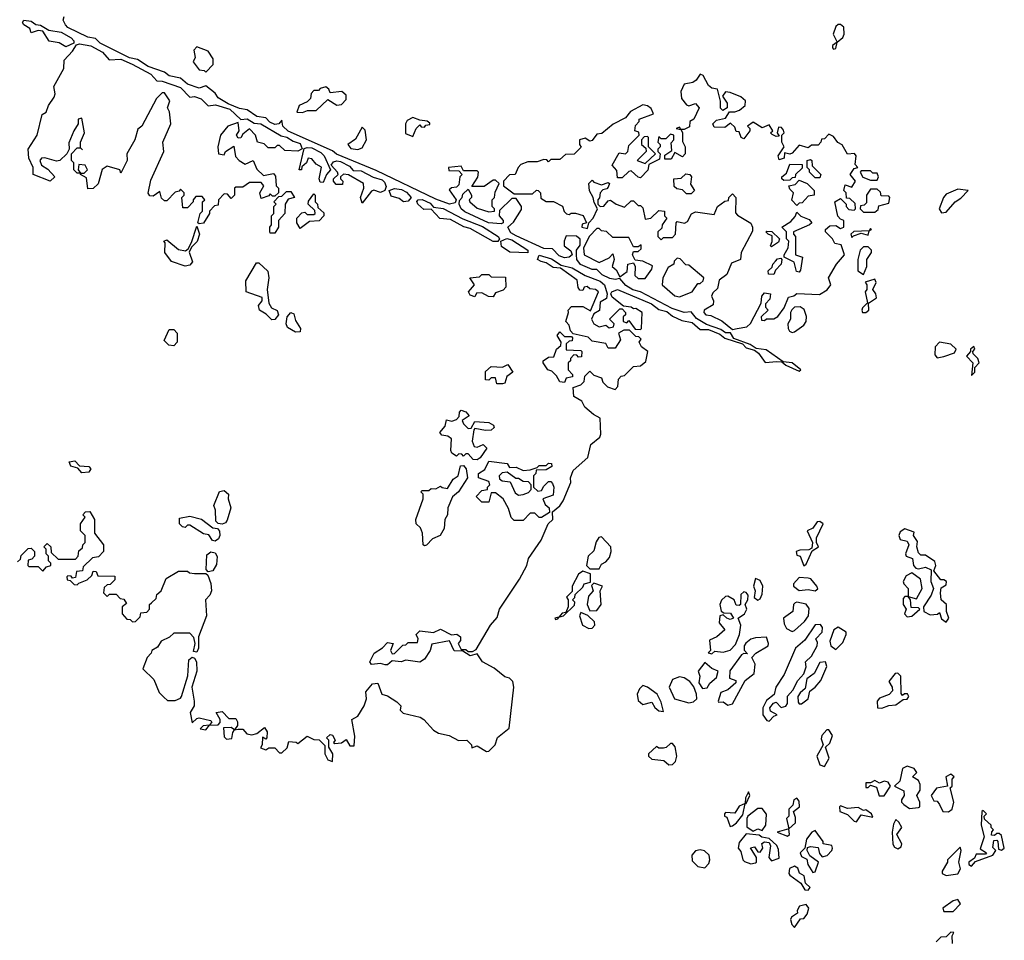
# Model space of a CAD drawing. Extents: x 2219101 to 2444320, y 201258 to 358766.
# Tile 120 of 256: x 2312055 to 2316338, y 293255 to 297258. Entities that reach past the tile are written whole.
import ezdxf

# ---------------------------------------------------------------- set-up
doc = ezdxf.new("R2010")
doc.units = 0

msp = doc.modelspace()

# ---------------------------------------------------------------- linework, layer by layer
at = {"layer": '0CON10XD'}
for points in [[(2312255, 297140), (2312227.3, 297157.3), (2312183.9, 297163.9), (2312155, 297207.5), (2312135, 297210), (2312105, 297200), (2312099.3, 297219.3), (2312072.5, 297235), (2312067.5, 297245), (2312072.5, 297255), (2312105, 297251.2), (2312125, 297236.2), (2312145, 297233.3), (2312182, 297212), (2312235, 297203.1), (2312278.9, 297178.9), (2312290, 297165), (2312290, 297155), (2312255, 297140)], [(2315348.1, 295771.9), (2315369.3, 295769.3), (2315386.7, 295755), (2315445, 295730), (2315452.5, 295735), (2315415, 295766), (2315375, 295770), (2315301.7, 295821.7), (2315258, 295828), (2315232.5, 295845), (2315161.4, 295871.4), (2315146.1, 295896.1), (2315125, 295896), (2315105, 295910), (2315042.3, 295932.3), (2314998.1, 295958.1), (2314975, 295987.5), (2314945, 295984.2), (2314892.4, 296002.4), (2314755, 296074.2), (2314722.5, 296082.5), (2314691.7, 296101.7), (2314665, 296132.5), (2314645, 296128), (2314621.7, 296131.7), (2314588.3, 296148.3), (2314565, 296172), (2314545, 296171.9), (2314493.6, 296193.6), (2314478, 296215), (2314476.7, 296235), (2314476.7, 296255), (2314493, 296277), (2314493, 296303), (2314477, 296317), (2314431.7, 296318.3), (2314422.5, 296295), (2314423.3, 296275), (2314452, 296252), (2314457.5, 296235), (2314445.6, 296224.4), (2314425, 296221.9), (2314401.1, 296231.1), (2314371.7, 296261.7), (2314335, 296262.9), (2314215, 296317.1), (2314191.3, 296331.3), (2314178.8, 296355), (2314203, 296377), (2314237, 296433), (2314237.5, 296445), (2314215, 296480), (2314195, 296480), (2314141.7, 296428.3), (2314140, 296405), (2314157.5, 296385), (2314157.5, 296375), (2314149.3, 296370.7), (2314094.4, 296374.4), (2313991.7, 296421.7), (2313975.8, 296435), (2313966.7, 296455), (2313968.3, 296471.7), (2313980, 296485), (2313981.7, 296498.3), (2314005, 296520), (2314020, 296495), (2314020, 296485), (2314010, 296475), (2314012.5, 296465), (2314045, 296437.5), (2314095, 296422.5), (2314120, 296425), (2314120, 296435), (2314110, 296445), (2314110, 296475), (2314120, 296485), (2314123, 296507), (2314140, 296545), (2314125, 296560), (2314115, 296560), (2314075, 296532.5), (2314021.7, 296531.7), (2314047, 296573), (2314050, 296595), (2314045, 296600), (2313985, 296600), (2313975, 296620), (2313920, 296615), (2313921.7, 296601.7), (2313965, 296600), (2313980, 296585), (2313970, 296575), (2313965, 296540), (2313955, 296530), (2313933, 296527), (2313922.5, 296517.5), (2313953.8, 296475), (2313949.2, 296460.8), (2313925, 296455.6), (2313865, 296476.9), (2313605, 296601.4), (2313433.4, 296673.4), (2313415, 296687.5), (2313222.4, 296772.4), (2313200, 296795), (2313195, 296820), (2313182.5, 296805), (2313165, 296801.2), (2313142.4, 296812.4), (2313125, 296831.2), (2313086.9, 296836.9), (2313045, 296866.2), (2313011.7, 296871.7), (2312961.9, 296891.9), (2312918.3, 296918.3), (2312905, 296937.5), (2312865, 296970), (2312835, 296959.2), (2312785, 296977.5), (2312755, 297003.3), (2312705, 297014), (2312685, 297030), (2312614.2, 297054.2), (2312567.5, 297085), (2312531.9, 297091.9), (2312405, 297155.8), (2312385, 297176.2), (2312350.9, 297180.9), (2312265, 297224), (2312253.8, 297235), (2312243.8, 297255), (2312248.3, 297271.7)], [(2315595, 297130), (2315605, 297132.5), (2315610, 297160), (2315635, 297180), (2315641.2, 297195), (2315640, 297225), (2315625, 297236.7), (2315615, 297236.7), (2315605, 297227.5), (2315592.5, 297195), (2315610, 297160), (2315590, 297145), (2315590, 297135), (2315595, 297130)], [(2312835, 296370), (2312830, 296375), (2312840, 296415), (2312850, 296425), (2312850, 296465), (2312860, 296475), (2312848.3, 296488.3), (2312821.7, 296488.3), (2312810, 296475), (2312810, 296465), (2312785, 296440), (2312765, 296440), (2312760, 296485), (2312770, 296495), (2312770, 296505), (2312755, 296520), (2312748.3, 296511.7), (2312731.7, 296508.3), (2312695, 296470), (2312685, 296470), (2312671.7, 296481.7), (2312665, 296510), (2312635, 296490), (2312621.7, 296491.7), (2312613.3, 296503.3), (2312625, 296560), (2312682, 296685), (2312677.5, 296725), (2312712.5, 296805), (2312706.4, 296856.4), (2312697.5, 296875), (2312707.5, 296905), (2312685, 296940), (2312675, 296940), (2312650, 296915), (2312586, 296795), (2312568.8, 296781.2), (2312556.2, 296735), (2312521.2, 296675), (2312522.5, 296645), (2312495, 296590), (2312490, 296605), (2312435, 296620), (2312414.2, 296605.8), (2312395.8, 296544.2), (2312375, 296524), (2312351.7, 296521.7), (2312345, 296570), (2312320, 296585), (2312320, 296590), (2312335, 296590), (2312350, 296605), (2312340, 296625), (2312311.7, 296628.3), (2312310, 296605), (2312320, 296590), (2312305, 296590), (2312290, 296605), (2312290, 296635), (2312280, 296645), (2312280, 296675), (2312305, 296700), (2312320, 296700), (2312328.3, 296691.7), (2312320, 296700), (2312320, 296725), (2312337.5, 296765), (2312325, 296830), (2312310, 296825), (2312310, 296805), (2312290, 296775), (2312268.3, 296721.7), (2312270, 296695), (2312260, 296675), (2312230, 296645), (2312215, 296642.5), (2312165, 296657.5), (2312150, 296655), (2312142.5, 296645), (2312150, 296625), (2312177.7, 296607.7), (2312207.5, 296575), (2312187.5, 296555), (2312113.3, 296585), (2312113.3, 296615), (2312094.2, 296655), (2312092.5, 296695), (2312131.2, 296755), (2312152.5, 296845), (2312170, 296855), (2312180, 296885), (2312205, 296920), (2312210, 296935), (2312203, 296967), (2312247.5, 297045), (2312248.3, 297081.7), (2312285, 297120), (2312301.7, 297148.3), (2312315, 297153.3), (2312365, 297144.2), (2312415.7, 297115.7), (2312443.6, 297083.6), (2312495, 297086), (2312544.4, 297064.4), (2312625, 297020), (2312651.7, 296991.7), (2312675, 296990), (2312755, 296962.5), (2312795, 296920), (2312815, 296923.8), (2312845, 296913.8), (2312875, 296883.3), (2312907.3, 296887.3), (2312968.3, 296868.3), (2313016.2, 296823.8), (2313045, 296826), (2313075, 296808), (2313104.3, 296804.3), (2313192.5, 296752.5), (2313216.9, 296746.9), (2313245, 296728.8), (2313275, 296718.8), (2313283.3, 296696.7), (2313265, 296686.2), (2313208.3, 296688.3), (2313185, 296710), (2313175, 296710), (2313165, 296700), (2313135, 296700), (2313118.3, 296718.3), (2313090, 296725), (2313080, 296755), (2313055, 296782.5), (2313025, 296760), (2313016.4, 296743.6), (2313005, 296742.5), (2312997.5, 296755), (2313010, 296775), (2313005, 296810), (2312960, 296795), (2312928.8, 296755), (2312917.5, 296705), (2312920, 296675), (2312945, 296670), (2312950, 296685), (2312987, 296707), (2312993, 296663), (2313010, 296645), (2313035, 296630), (2313070, 296645), (2313087, 296607), (2313115, 296580), (2313158.3, 296588.3), (2313167, 296577), (2313170, 296535), (2313180, 296525), (2313180, 296505), (2313165, 296490), (2313155, 296490), (2313145, 296500), (2313138.3, 296491.7), (2313105, 296480), (2313100, 296505), (2313117.5, 296535), (2313105, 296550), (2313055, 296550), (2313025, 296530), (2312995, 296530), (2312990, 296525), (2312990, 296495), (2312975, 296480), (2312958.3, 296498.3), (2312945, 296500), (2312920, 296475), (2312918.3, 296451.7), (2312901.7, 296448.3), (2312880, 296425), (2312880, 296415), (2312855, 296372.5), (2312835, 296370)], [(2312865, 297030), (2312897, 297063), (2312897, 297087), (2312875, 297120), (2312825, 297140), (2312812.5, 297125), (2312817.5, 297092.5), (2312810, 297075), (2312835, 297040), (2312857, 297037), (2312865, 297030)], [(2315155, 295910), (2315175, 295914.5), (2315217.5, 295922.5), (2315233.8, 295936.2), (2315280, 296025), (2315283.3, 296055), (2315295, 296070), (2315320, 296065), (2315317, 296043), (2315298.3, 296021.7), (2315298.3, 296008.3), (2315310, 295995), (2315280, 295965), (2315281.7, 295951.7), (2315295, 295950), (2315302.5, 295957.5), (2315335, 295957.5), (2315353, 295967), (2315380, 296005), (2315398.3, 296051.7), (2315422.5, 296057.5), (2315435, 296067.5), (2315533.3, 296063.3), (2315567, 296083), (2315582.5, 296105), (2315572.5, 296135), (2315607.5, 296195), (2315642.5, 296235), (2315628.3, 296278.3), (2315600, 296285), (2315590, 296305), (2315560, 296335), (2315560, 296345), (2315578.3, 296361.7), (2315605, 296362.5), (2315625, 296350), (2315640, 296355), (2315640, 296385), (2315625, 296390), (2315613, 296403), (2315600, 296465), (2315625, 296480), (2315650, 296455), (2315650, 296445), (2315661.7, 296431.7), (2315685, 296430), (2315690, 296435), (2315688.3, 296458.3), (2315665, 296480), (2315651.7, 296481.7), (2315650, 296505), (2315640, 296515), (2315645, 296540), (2315675, 296530), (2315690, 296555), (2315667.5, 296585), (2315685, 296610), (2315700, 296615), (2315688.3, 296628.3), (2315693.3, 296665), (2315686.4, 296676.4), (2315655, 296672.5), (2315633, 296713), (2315613.6, 296723.6), (2315595, 296750), (2315575, 296760), (2315555, 296740), (2315541.7, 296738.3), (2315540, 296725), (2315528.3, 296711.7), (2315498.3, 296711.7), (2315485, 296700), (2315445, 296712.5), (2315415, 296677.5), (2315405, 296672.5), (2315381.7, 296678.3), (2315380, 296655), (2315358.3, 296648.3), (2315353.3, 296665), (2315380, 296705), (2315370, 296725), (2315370, 296755), (2315380, 296765), (2315377, 296777), (2315368.3, 296788.3), (2315355, 296790), (2315350, 296765), (2315358.3, 296751.7), (2315345, 296750), (2315328.3, 296758.3), (2315320, 296765), (2315330, 296775), (2315315, 296800), (2315285, 296787.5), (2315245, 296812.5), (2315220, 296795), (2315230, 296785), (2315230, 296775), (2315205, 296740), (2315192.5, 296745), (2315185, 296770), (2315171.7, 296771.7), (2315165, 296790), (2315147, 296807), (2315121.7, 296788.3), (2315075, 296790), (2315070, 296805), (2315085, 296820), (2315125, 296830), (2315142.5, 296857.5), (2315165, 296856.7), (2315186.1, 296863.9), (2315210, 296885), (2315212.5, 296905), (2315191.7, 296921.7), (2315145, 296941.2), (2315125, 296943.3), (2315112.5, 296925), (2315132.5, 296895), (2315132.5, 296875), (2315113, 296863), (2315103, 296873), (2315103, 296903), (2315090, 296955), (2315065, 296960), (2315050.7, 296970.7), (2315027.5, 297015), (2315015, 297020), (2314997.5, 296995), (2314982.5, 296985), (2314945, 296977.5), (2314930, 296945), (2314933.3, 296915), (2314955, 296887.5), (2314965, 296883.3), (2314995, 296892.5), (2315010, 296875), (2314987.5, 296825), (2314970, 296815), (2314968.3, 296791.7), (2314945, 296780), (2314930, 296780), (2314925, 296790), (2314910, 296785), (2314930, 296780), (2314937.5, 296767.5), (2314938.3, 296728.3), (2314950, 296705), (2314950, 296675), (2314938.3, 296661.7), (2314905, 296680), (2314888.3, 296651.7), (2314861.7, 296651.7), (2314861.7, 296668.3), (2314891.7, 296688.3), (2314888.3, 296721.7), (2314900, 296735), (2314900, 296755), (2314885, 296760), (2314865, 296740), (2314845, 296740), (2314835, 296750), (2314830, 296725), (2314840, 296715), (2314840, 296705), (2314830, 296695), (2314830, 296685), (2314840, 296675), (2314838.3, 296651.7), (2314791.7, 296628.3), (2314787, 296603), (2314755, 296570), (2314745, 296572.5), (2314715, 296600), (2314705, 296597.5), (2314675, 296570), (2314655, 296570), (2314651.7, 296601.7), (2314632.5, 296625), (2314661.7, 296678.3), (2314690, 296675), (2314700, 296685), (2314705, 296710), (2314750, 296755), (2314748.3, 296768.3), (2314730, 296775), (2314733, 296797), (2314750, 296815), (2314750, 296825), (2314811.7, 296848.3), (2314801.7, 296871.7), (2314785, 296883.3), (2314765, 296886.7), (2314711.7, 296858.3), (2314689.3, 296830.7), (2314636.4, 296803.6), (2314587, 296763), (2314565, 296760), (2314545, 296732.5), (2314535, 296730), (2314515, 296742.5), (2314490, 296735), (2314490, 296715), (2314497, 296703), (2314467, 296673), (2314428.3, 296671.7), (2314405, 296650), (2314365, 296650), (2314355, 296640), (2314348.3, 296648.3), (2314335, 296650), (2314305, 296640), (2314265, 296640), (2314235, 296627.5), (2314222.5, 296615), (2314210, 296585), (2314185, 296582.5), (2314160, 296555), (2314160, 296535), (2314205, 296500), (2314285, 296500), (2314303, 296517), (2314310, 296515), (2314320, 296505), (2314321.7, 296481.7), (2314345, 296467.5), (2314377, 296467), (2314416.1, 296446.1), (2314423, 296423), (2314433, 296413), (2314445, 296410), (2314453, 296417), (2314473, 296417), (2314506.4, 296406.4), (2314520, 296375), (2314501.7, 296368.3), (2314500, 296355), (2314525, 296350), (2314530, 296375), (2314550, 296395), (2314567.5, 296435), (2314553, 296463), (2314550, 296485), (2314533, 296513), (2314530, 296545), (2314545, 296560), (2314551.7, 296551.7), (2314585, 296540), (2314615, 296550), (2314620, 296545), (2314615, 296530), (2314608.3, 296521.7), (2314591.7, 296518.3), (2314580, 296505), (2314577, 296483), (2314570, 296475), (2314570, 296455), (2314580, 296445), (2314595, 296447.5), (2314615, 296470), (2314625, 296472.5), (2314650, 296455), (2314685, 296442.5), (2314715, 296470), (2314725, 296470), (2314745, 296450), (2314755, 296450), (2314765, 296440), (2314775, 296390), (2314800, 296395), (2314835, 296427.5), (2314860, 296425), (2314860, 296405), (2314870, 296395), (2314850, 296365), (2314848.3, 296351.7), (2314830, 296335), (2314830, 296315), (2314845, 296300), (2314855, 296310), (2314895, 296310), (2314907.5, 296325), (2314910, 296375), (2314915, 296380), (2314947, 296373), (2314960, 296380), (2314977, 296413), (2314995, 296422.5), (2315075, 296410), (2315090, 296445), (2315121.7, 296468.3), (2315138.3, 296471.7), (2315140, 296485), (2315155, 296500), (2315170, 296485), (2315168.3, 296418.3), (2315177, 296407), (2315235, 296372.5), (2315242.5, 296355), (2315241.7, 296338.3), (2315192.5, 296245), (2315190, 296215), (2315150.7, 296199.3), (2315130.7, 296149.3), (2315097.5, 296125), (2315090.7, 296089.3), (2315069.5, 296070.5), (2315063.3, 296055), (2315072.5, 296035), (2315071.7, 296018.3), (2315032.5, 295995), (2315031.2, 295985), (2315040, 295975), (2315061.7, 295971.7), (2315108.3, 295948.3), (2315155, 295910)], [(2313285, 296854), (2313307, 296863), (2313345, 296863.3), (2313395, 296910), (2313435, 296886.5), (2313455, 296889.2), (2313475, 296910.8), (2313475, 296928.8), (2313455.6, 296945.6), (2313405, 296940), (2313400, 296955), (2313386.1, 296966.1), (2313361.7, 296958.3), (2313355, 296950), (2313335, 296950), (2313323, 296937), (2313320, 296915), (2313305, 296900), (2313270, 296885), (2313260, 296855), (2313285, 296854)], [(2313765, 296750), (2313780, 296785), (2313795, 296800), (2313801.7, 296791.7), (2313815, 296790), (2313821.7, 296798.3), (2313838.3, 296801.7), (2313838.3, 296808.3), (2313827, 296817), (2313795, 296820), (2313765, 296832.5), (2313740.7, 296819.3), (2313733.3, 296805), (2313733, 296763), (2313765, 296750)], [(2313525, 296693.3), (2313545, 296700), (2313563.3, 296735), (2313557, 296777), (2313545, 296790), (2313515, 296737.5), (2313482.5, 296715), (2313495, 296697.5), (2313525, 296693.3)], [(2314775, 296632.5), (2314820, 296675), (2314790, 296705), (2314790, 296745), (2314785, 296750), (2314771.7, 296748.3), (2314760, 296735), (2314760, 296715), (2314778.3, 296698.3), (2314780, 296685), (2314740, 296645), (2314775, 296632.5)], [(2313375, 296550), (2313361.7, 296551.7), (2313357.5, 296565), (2313367, 296617), (2313345, 296630), (2313325, 296652.5), (2313310, 296655), (2313302.5, 296635), (2313281.7, 296618.3), (2313280, 296605), (2313270, 296605), (2313293, 296697), (2313305, 296702.5), (2313325, 296700.8), (2313365, 296680.8), (2313379.2, 296665), (2313407.5, 296605), (2313390, 296585), (2313375, 296550)], [(2315535, 296570), (2315515, 296570), (2315490, 296595), (2315490, 296605), (2315480, 296615), (2315480, 296645), (2315495, 296650), (2315500, 296645), (2315501.7, 296621.7), (2315540, 296585), (2315535, 296570)], [(2313545, 296460), (2313537.5, 296485), (2313552.5, 296525), (2313550, 296545), (2313485, 296582.5), (2313463.9, 296586.1), (2313450, 296575), (2313450, 296565), (2313460, 296555), (2313458.3, 296541.7), (2313431.7, 296541.7), (2313420, 296555), (2313420, 296565), (2313440, 296585), (2313437.5, 296595), (2313410, 296625), (2313420.6, 296639.4), (2313435, 296644.3), (2313450.9, 296640.9), (2313490, 296620), (2313505, 296602.5), (2313539.7, 296599.7), (2313592.7, 296572.7), (2313631.3, 296561.3), (2313641.7, 296551.7), (2313648.3, 296531.7), (2313642.5, 296515), (2313625, 296506.7), (2313595, 296516.7), (2313585, 296512.5), (2313545, 296460)], [(2315378.3, 296558.3), (2315370, 296565), (2315370, 296575), (2315390, 296590), (2315405, 296630), (2315458.3, 296628.3), (2315458.3, 296611.7), (2315430, 296585), (2315428.3, 296571.7), (2315415, 296570), (2315405, 296560), (2315378.3, 296558.3)], [(2314975, 296500), (2314955, 296500), (2314938.3, 296518.3), (2314912.5, 296522.5), (2314901.7, 296531.7), (2314900, 296565), (2314931.7, 296568.3), (2314953, 296587), (2314970, 296585), (2314977.5, 296575), (2314973, 296543), (2314990, 296515), (2314975, 296500)], [(2315785, 296560), (2315790, 296575), (2315785, 296590), (2315765, 296590), (2315755, 296600), (2315715, 296600), (2315710, 296595), (2315722.5, 296572.5), (2315755, 296560), (2315785, 296560)], [(2313725, 296466.2), (2313705, 296480), (2313670, 296490), (2313662.5, 296515), (2313685.8, 296524.2), (2313715, 296519.4), (2313737.9, 296507.9), (2313758, 296485), (2313745, 296468), (2313725, 296466.2)], [(2315435, 296450), (2315413, 296473), (2315420, 296505), (2315405, 296520), (2315400, 296535), (2315428.3, 296541.7), (2315445, 296560), (2315480, 296545), (2315510, 296515), (2315510, 296495), (2315485, 296490), (2315458.3, 296461.7), (2315445, 296460), (2315435, 296450)], [(2316065, 296418), (2316085, 296420), (2316124.3, 296465.7), (2316148.6, 296481.4), (2316180, 296515), (2316135, 296521.1), (2316085, 296498.9), (2316073.1, 296485), (2316053.8, 296435), (2316065, 296418)], [(2313165, 296330), (2313145, 296330), (2313142.5, 296335), (2313142.5, 296355), (2313150, 296365), (2313150, 296405), (2313160, 296415), (2313160, 296445), (2313170, 296455), (2313160, 296465), (2313181.7, 296488.3), (2313195, 296490), (2313215, 296510), (2313235, 296510), (2313250, 296485), (2313223.3, 296476.7), (2313210, 296455), (2313207.5, 296415), (2313180, 296385), (2313180, 296355), (2313165, 296330)], [(2313275, 296350), (2313260, 296375), (2313260, 296395), (2313281.7, 296418.3), (2313295, 296420), (2313305, 296410), (2313335, 296410), (2313340, 296415), (2313338.3, 296428.3), (2313310, 296455), (2313311.7, 296468.3), (2313335, 296500), (2313340, 296495), (2313340, 296465), (2313350, 296455), (2313351.7, 296441.7), (2313378.3, 296418.3), (2313377.5, 296405), (2313357, 296383), (2313315, 296380), (2313275, 296350)], [(2315775, 296420), (2315788.3, 296431.7), (2315791.7, 296448.3), (2315835, 296460), (2315840, 296485), (2315835, 296490), (2315801.7, 296491.7), (2315798.3, 296508.3), (2315785, 296520), (2315755, 296520), (2315737.5, 296495), (2315738.3, 296461.7), (2315728.3, 296451.7), (2315711.7, 296448.3), (2315710, 296435), (2315725, 296420), (2315775, 296420)], [(2314135, 296293.3), (2314115, 296293.3), (2314015, 296349.2), (2313986.9, 296356.9), (2313928.8, 296388.8), (2313883, 296393), (2313845, 296433.3), (2313812.5, 296432.5), (2313786.7, 296455), (2313782.3, 296467.7), (2313787.5, 296475), (2313805.6, 296475.6), (2313839.7, 296459.7), (2313855, 296442.5), (2313896.6, 296436.6), (2313981.9, 296391.9), (2314068.5, 296358.5), (2314136.2, 296315), (2314142.5, 296305), (2314135, 296293.3)], [(2315445, 296160), (2315433, 296163), (2315423.3, 296203.3), (2315380, 296225), (2315380, 296235), (2315397.5, 296265), (2315400, 296295), (2315390, 296305), (2315390, 296335), (2315370, 296355), (2315409.3, 296380.7), (2315428.3, 296401.7), (2315435, 296420), (2315453, 296403), (2315488.3, 296388.3), (2315500, 296375), (2315490, 296365), (2315420, 296335), (2315420, 296325), (2315430, 296315), (2315430, 296235), (2315460, 296225), (2315451.7, 296168.3), (2315445, 296160)], [(2312775, 296185.6), (2312715, 296206.2), (2312685.7, 296245), (2312687.5, 296287.5), (2312682.5, 296295), (2312695, 296300), (2312745, 296258), (2312776.7, 296253.3), (2312788.3, 296261.7), (2312801.7, 296288.3), (2312825, 296360), (2312837.5, 296325), (2312827, 296293), (2312801.7, 296268.3), (2312792.5, 296247.5), (2312806.2, 296205), (2312795, 296190), (2312775, 296185.6)], [(2314775, 296132.5), (2314805, 296172.5), (2314807, 296187), (2314765, 296207.5), (2314731.7, 296211.7), (2314720, 296235), (2314725, 296250), (2314745, 296250), (2314758.3, 296261.7), (2314758.3, 296278.3), (2314745, 296270), (2314725, 296270), (2314705, 296310), (2314635, 296310), (2314607, 296337), (2314585, 296340), (2314575, 296350), (2314565, 296350), (2314533.3, 296316.7), (2314506.7, 296265), (2314510, 296235), (2314575, 296202.5), (2314618.3, 296221.7), (2314635, 296240), (2314640, 296215), (2314632.5, 296185), (2314650, 296170), (2314665, 296140), (2314697, 296163), (2314700, 296195), (2314725, 296200), (2314732.5, 296185), (2314730, 296145), (2314745, 296132.5), (2314775, 296132.5)], [(2315675, 296310), (2315681.7, 296318.3), (2315715, 296330), (2315745, 296320), (2315750, 296340), (2315760, 296345), (2315755, 296350), (2315750, 296340), (2315683, 296337), (2315670, 296325), (2315675, 296310)], [(2315325, 296270), (2315320, 296275), (2315327.5, 296292.5), (2315327.5, 296317.5), (2315310, 296325), (2315300, 296335), (2315305, 296337.5), (2315327, 296337), (2315360, 296305), (2315355, 296290), (2315325, 296270)], [(2314265, 296243.8), (2314187.5, 296247.5), (2314151.2, 296271.2), (2314147.5, 296295), (2314174.3, 296305.7), (2314195, 296300), (2314265.6, 296255.6), (2314265, 296243.8)], [(2315725, 296150), (2315740, 296185), (2315740, 296215), (2315760, 296245), (2315760, 296255), (2315745, 296270), (2315725, 296270), (2315710, 296255), (2315700, 296215), (2315700, 296165), (2315725, 296150)], [(2312045, 294900), (2312058.3, 294911.7), (2312061.7, 294928.3), (2312091.7, 294958.3), (2312105, 294960), (2312120, 294945), (2312120, 294925), (2312108.3, 294911.7), (2312091.7, 294908.3), (2312090, 294885), (2312095, 294880), (2312135, 294880), (2312155, 294860), (2312171.7, 294878.3), (2312190, 294885), (2312190, 294895), (2312180, 294905), (2312180, 294925), (2312170, 294935), (2312170, 294955), (2312160, 294965), (2312175, 294980), (2312190, 294965), (2312191.7, 294941.7), (2312221.7, 294911.7), (2312298.3, 294911.7), (2312310, 294925), (2312311.7, 294948.3), (2312328.3, 294961.7), (2312330, 294975), (2312340, 294985), (2312340, 295015), (2312320, 295035), (2312320, 295065), (2312340, 295095), (2312330, 295105), (2312341.7, 295118.3), (2312360, 295120), (2312380, 295085), (2312380, 295025), (2312420, 294975), (2312420, 294945), (2312398.3, 294921.7), (2312371.7, 294918.3), (2312331.7, 294878.3), (2312328.3, 294861.7), (2312301.7, 294858.3), (2312298.3, 294831.7), (2312285, 294830), (2312278.3, 294838.3), (2312265, 294840), (2312260, 294835), (2312261.7, 294821.7), (2312275, 294820), (2312291.7, 294801.7), (2312305, 294800), (2312311.7, 294808.3), (2312348.3, 294821.7), (2312368.3, 294841.7), (2312375, 294860), (2312388.3, 294858.3), (2312395, 294840), (2312468.3, 294838.3), (2312468.3, 294821.7), (2312448.3, 294801.7), (2312435, 294800), (2312421.7, 294788.3), (2312420, 294765), (2312435, 294750), (2312445, 294760), (2312475, 294760), (2312491.7, 294741.7), (2312508.3, 294738.3), (2312520, 294720), (2312500, 294705), (2312500, 294675), (2312521.7, 294651.7), (2312535, 294650), (2312545, 294640), (2312558.3, 294641.7), (2312578.3, 294661.7), (2312581.7, 294678.3), (2312608.3, 294681.7), (2312620, 294695), (2312620, 294715), (2312628.3, 294721.7), (2312648.3, 294741.7), (2312651.7, 294758.3), (2312670, 294775), (2312691.7, 294828.3), (2312745, 294860), (2312785, 294860), (2312793, 294853), (2312815, 294850), (2312865, 294850), (2312873, 294843), (2312886.8, 294806.8), (2312888.6, 294775), (2312882.5, 294755), (2312863.3, 294735), (2312868.1, 294665), (2312832.5, 294575), (2312832.5, 294525), (2312825, 294507.5), (2312811.2, 294511.2), (2312817.5, 294545), (2312811.7, 294571.7), (2312795, 294590), (2312725, 294590), (2312707, 294573), (2312670, 294555), (2312655, 294530), (2312630, 294515), (2312627, 294503), (2312610, 294485), (2312590, 294435), (2312638.3, 294388.3), (2312661.7, 294331.7), (2312681.7, 294311.7), (2312698.3, 294298.3), (2312731.7, 294298.3), (2312755, 294307.5), (2312758.8, 294315), (2312785.8, 294404.2), (2312791.2, 294475), (2312805, 294486.7), (2312815, 294482), (2312823.3, 294465), (2312825.6, 294424.4), (2312804, 294356), (2312814.2, 294295), (2312813.8, 294275), (2312796.7, 294245), (2312805, 294200), (2312825, 294220), (2312835, 294222.5), (2312885, 294210), (2312890, 294205), (2312880, 294190), (2312853, 294187), (2312840, 294175), (2312865, 294170), (2312880, 294190), (2312918.3, 294191.7), (2312927.5, 294202.5), (2312927.5, 294215), (2312910, 294245), (2312935, 294250), (2312965, 294220), (2312995, 294220), (2313002.5, 294205), (2313001.7, 294188.3), (2312990, 294170), (2312975, 294180), (2312941.7, 294178.3), (2312945, 294140), (2312955, 294130), (2312978.3, 294131.7), (2312981.7, 294158.3), (2312990, 294170), (2313005, 294172.5), (2313025, 294172.5), (2313043.3, 294153.3), (2313065, 294148.8), (2313086.4, 294153.6), (2313120, 294180), (2313131.7, 294161.7), (2313130, 294135), (2313125, 294130), (2313111.7, 294138.3), (2313110, 294105), (2313101.7, 294091.7), (2313125, 294082.5), (2313138.3, 294091.7), (2313165, 294092.5), (2313185, 294070), (2313195, 294070), (2313218.3, 294091.7), (2313225, 294120), (2313257, 294117), (2313265, 294110), (2313305, 294142.5), (2313335, 294127.5), (2313357, 294127), (2313381.7, 294101.7), (2313382.5, 294065), (2313395, 294040), (2313415, 294032.5), (2313416.4, 294066.4), (2313400, 294095), (2313400, 294125), (2313390, 294135), (2313405, 294150), (2313415, 294147.5), (2313427.5, 294125), (2313420, 294115), (2313425, 294110), (2313455, 294113.3), (2313475, 294127.5), (2313490.7, 294100.7), (2313509.3, 294100.7), (2313513, 294143), (2313500, 294215), (2313525, 294230), (2313553.3, 294275), (2313563.8, 294305), (2313560, 294335), (2313589.3, 294370.7), (2313613, 294373), (2313630, 294325), (2313655, 294317.5), (2313695, 294292.5), (2313712.5, 294275), (2313710, 294255), (2313723, 294243), (2313796.7, 294225), (2313813.3, 294215), (2313855, 294168.8), (2313876.1, 294156.1), (2313922.5, 294145), (2313963.6, 294123.6), (2314000, 294125), (2314020, 294105), (2314021.7, 294091.7), (2314045, 294100), (2314085, 294076), (2314095, 294078), (2314123.3, 294105), (2314133, 294137), (2314183.3, 294176.7), (2314204.5, 294355.5), (2314200, 294380), (2314185, 294394), (2314165, 294400), (2314118.8, 294438.8), (2314067.5, 294465), (2314045, 294500), (2314015, 294492.5), (2313982.5, 294512.5), (2313945, 294513.8), (2313925, 294557.5), (2313847.5, 294542.5), (2313840, 294515), (2313815, 294476.7), (2313795, 294464.2), (2313735, 294473.3), (2313713.6, 294466.4), (2313675, 294470), (2313655, 294452.5), (2313645, 294452.5), (2313625, 294458.8), (2313585, 294453.8), (2313577.5, 294465), (2313596.2, 294503.8), (2313633, 294527), (2313655, 294550), (2313680, 294545), (2313667.5, 294515), (2313675, 294500), (2313685, 294502.5), (2313721.7, 294538.3), (2313735, 294540), (2313745, 294550), (2313785, 294550), (2313787.5, 294565), (2313780, 294585), (2313795, 294600), (2313855, 294593.3), (2313885, 294607.5), (2313933, 294583), (2313956.4, 294586.4), (2313972.5, 294575), (2313971.7, 294558.3), (2313962.5, 294545), (2313975, 294520), (2313995, 294520), (2314005, 294510), (2314025, 294510), (2314040, 294520), (2314103.3, 294625), (2314132, 294658), (2314142.5, 294695), (2314228.8, 294825), (2314261.2, 294885), (2314267.5, 294915), (2314323.8, 294995), (2314353.6, 295066.4), (2314373.3, 295085), (2314371.7, 295118.3), (2314405, 295143.3), (2314418.8, 295165), (2314452.5, 295245), (2314450, 295265), (2314463, 295297), (2314526.1, 295353.9), (2314539.3, 295410.7), (2314577.7, 295442.3), (2314583.3, 295455), (2314580, 295525), (2314550.7, 295540.7), (2314513.3, 295573.3), (2314499.3, 295599.3), (2314465, 295620), (2314461.7, 295658.3), (2314495, 295670), (2314510, 295685), (2314513, 295707), (2314535, 295730), (2314551.7, 295711.7), (2314585, 295700), (2314591.7, 295681.7), (2314611.7, 295661.7), (2314645, 295650), (2314657, 295663), (2314660, 295695), (2314671.7, 295708.3), (2314685, 295710), (2314725, 295750), (2314755, 295752.5), (2314778.8, 295771.2), (2314787.5, 295815), (2314760, 295835), (2314750, 295855), (2314758.3, 295868.3), (2314748.3, 295878.3), (2314735, 295880), (2314707.5, 295907.5), (2314683, 295907), (2314660, 295895), (2314667.5, 295865), (2314645, 295830), (2314615, 295830), (2314605, 295850), (2314545, 295860), (2314527, 295877), (2314461.7, 295891.7), (2314450, 295905), (2314445, 295930), (2314430, 295945), (2314442.5, 295985), (2314440, 295995), (2314455, 296010), (2314505, 296010), (2314538.3, 295991.7), (2314572.5, 296075), (2314560, 296085), (2314535, 296087.5), (2314523, 296097), (2314510, 296095), (2314505, 296080), (2314491.7, 296081.7), (2314483.9, 296093.9), (2314480, 296125), (2314406.7, 296176.7), (2314375, 296180), (2314345, 296200), (2314323.6, 296206.4), (2314306.7, 296215), (2314315, 296233.8), (2314368.5, 296218.5), (2314410, 296190), (2314458.2, 296178.2), (2314515, 296145.7), (2314580.3, 296120.3), (2314598, 296105), (2314610, 296065), (2314607.5, 296045), (2314580, 296030), (2314576.7, 295993.3), (2314551.7, 295978.3), (2314542.5, 295955), (2314552.5, 295935), (2314575, 295922.5), (2314605, 295930), (2314618.3, 295918.3), (2314638.3, 295921.7), (2314640, 295935), (2314620, 295955), (2314665, 296000), (2314675, 296000), (2314690, 295985), (2314690, 295975), (2314680, 295965), (2314680, 295945), (2314695, 295940), (2314705, 295950), (2314731.7, 295911.7), (2314755, 295910), (2314760, 295915), (2314762.5, 295985), (2314735, 296002.5), (2314725, 296000), (2314715, 296007.5), (2314681.7, 296011.7), (2314631.7, 296051.7), (2314626.7, 296065), (2314630, 296075), (2314655, 296084.4), (2314802.6, 296022.6), (2314835, 295998), (2314869.4, 295989.4), (2314895, 295968), (2314935, 295950), (2314980.5, 295940.5), (2315015, 295911.2), (2315050.8, 295910.8), (2315099.7, 295889.7), (2315122.2, 295872.2), (2315198.8, 295848.8), (2315215, 295831.2), (2315250.7, 295820.7), (2315268.3, 295808.3), (2315296.7, 295766.7), (2315348.1, 295771.9)], [(2313152.1, 295952.1), (2313127.6, 295977.6), (2313098, 295995), (2313094, 296015), (2313110, 296035), (2313109.5, 296049.5), (2313040, 296075), (2313038.3, 296121.7), (2313085, 296200), (2313095, 296200), (2313134.2, 296164.2), (2313138.8, 296135), (2313132, 296085), (2313138.8, 296025), (2313150, 296005), (2313175, 295992.5), (2313180.8, 295975), (2313165, 295954), (2313152.1, 295952.1)], [(2314925, 296053.3), (2314980, 296075), (2315005, 296110), (2315015, 296110), (2315028.3, 296121.7), (2315030, 296135), (2314965, 296190), (2314951.7, 296191.7), (2314928.3, 296218.3), (2314915, 296220), (2314901.7, 296208.3), (2314900, 296195), (2314875, 296180), (2314852.5, 296135), (2314850, 296105), (2314905, 296057.5), (2314925, 296053.3)], [(2315335, 296150), (2315311.7, 296151.7), (2315310, 296165), (2315328.3, 296181.7), (2315330, 296195), (2315341.7, 296208.3), (2315351.7, 296218.3), (2315365, 296220), (2315370, 296215), (2315367.5, 296195), (2315341.7, 296168.3), (2315335, 296150)], [(2314035, 296052.5), (2314015, 296060), (2314007.5, 296075), (2314032.5, 296105), (2314012.5, 296135), (2314055, 296140), (2314065, 296150), (2314095, 296150), (2314105, 296140), (2314168.3, 296138.3), (2314170, 296095), (2314158.3, 296081.7), (2314125, 296070), (2314115, 296053.3), (2314093.6, 296053.6), (2314065, 296070), (2314041.7, 296068.3), (2314035, 296052.5)], [(2315735, 295984.2), (2315748.8, 295995), (2315747.5, 296025), (2315781.2, 296048.8), (2315779.2, 296065), (2315766.2, 296085), (2315780, 296115), (2315775, 296130), (2315733, 296117), (2315740, 296105), (2315740, 296085), (2315732.5, 296075), (2315743, 296027), (2315720, 296005), (2315717.5, 295995), (2315720, 295985), (2315735, 295984.2)], [(2315415, 295897.5), (2315425, 295900), (2315465, 295928.8), (2315476, 295945), (2315476.7, 295966.7), (2315467, 295997), (2315449.3, 296009.3), (2315425, 296007.5), (2315413.3, 295996.7), (2315407.5, 295985), (2315407.5, 295955), (2315396.2, 295935), (2315396.7, 295915), (2315403.6, 295903.6), (2315415, 295897.5)], [(2313255, 295898.8), (2313219.4, 295919.4), (2313214.4, 295935), (2313218.9, 295965), (2313235, 295984.3), (2313248, 295978), (2313255, 295950), (2313276.7, 295915), (2313275, 295900), (2313255, 295898.8)], [(2312725, 295840), (2312703, 295843), (2312683, 295863), (2312705, 295910), (2312725, 295910), (2312740, 295895), (2312740, 295855), (2312725, 295840)], [(2314425, 295680), (2314403.6, 295683.6), (2314389.3, 295709.3), (2314368.8, 295728.8), (2314352.5, 295735), (2314332.5, 295765), (2314332.5, 295775), (2314355, 295790), (2314378.3, 295791.7), (2314390, 295825), (2314408.3, 295841.7), (2314410, 295855), (2314392.5, 295885), (2314405, 295900), (2314425, 295880), (2314455, 295880), (2314460, 295875), (2314458.3, 295861.7), (2314445, 295860), (2314431.7, 295848.3), (2314431.7, 295821.7), (2314495, 295820), (2314500, 295815), (2314498.3, 295791.7), (2314485, 295790), (2314478.3, 295798.3), (2314465, 295800), (2314450, 295785), (2314450, 295775), (2314440, 295765), (2314440, 295735), (2314460, 295715), (2314460, 295705), (2314431.7, 295698.3), (2314425, 295680)], [(2316045, 295786.7), (2316075, 295793.8), (2316120.7, 295809.3), (2316128.8, 295825), (2316105, 295846.2), (2316055, 295856), (2316036.7, 295835), (2316035, 295800), (2316045, 295786.7)], [(2316195, 295710), (2316210, 295725), (2316210, 295745), (2316227.5, 295765), (2316222.5, 295785), (2316202.5, 295805), (2316200, 295815), (2316210, 295825), (2316205, 295836.7), (2316190, 295825), (2316190, 295815), (2316172.5, 295795), (2316200, 295765), (2316195, 295710)], [(2314155, 295674), (2314130, 295675), (2314125, 295700), (2314105, 295700), (2314095, 295690), (2314081.7, 295691.7), (2314081.7, 295728.3), (2314105, 295750), (2314155, 295747.5), (2314178.3, 295758.3), (2314200, 295725), (2314173.6, 295706.4), (2314165, 295677.5), (2314155, 295674)], [(2314045, 295343.8), (2314027.5, 295345), (2314005, 295370), (2313995, 295370), (2313985, 295360), (2313978.3, 295368.3), (2313965, 295370), (2313955, 295360), (2313935, 295372.5), (2313930, 295385), (2313932.5, 295435), (2313917, 295447), (2313891.7, 295451.7), (2313883, 295463), (2313905, 295490), (2313911.7, 295518.3), (2313935, 295512.5), (2313955, 295520), (2313967, 295533), (2313968.3, 295551.7), (2313975, 295560), (2313995, 295552.5), (2314010, 295535), (2313980, 295515), (2313985, 295500), (2314005, 295480), (2314018.3, 295481.7), (2314035, 295510), (2314095, 295506.2), (2314116.2, 295495), (2314118.8, 295485), (2314105, 295472.9), (2314081.2, 295471.2), (2314035, 295480), (2314030, 295475), (2314023.3, 295425), (2314032, 295402), (2314045, 295398.8), (2314070.7, 295410.7), (2314086.7, 295395), (2314058, 295352), (2314045, 295343.8)], [(2312325, 295287.5), (2312308.3, 295308.3), (2312277, 295317), (2312270, 295335), (2312295, 295340), (2312315, 295317.5), (2312355.5, 295315.5), (2312363.8, 295305), (2312355, 295290), (2312325, 295287.5)], [(2314245, 295080), (2314205, 295080), (2314193.3, 295093.3), (2314181.7, 295131.7), (2314157.5, 295175), (2314125, 295200), (2314105, 295200), (2314095, 295160), (2314065, 295160), (2314040, 295185), (2314065, 295210), (2314090, 295215), (2314090, 295225), (2314100, 295235), (2314095, 295250), (2314050, 295265), (2314050, 295285), (2314078.3, 295301.7), (2314095, 295337.5), (2314175, 295327.5), (2314185, 295310), (2314215, 295312.5), (2314245, 295297.5), (2314275, 295300), (2314305, 295310), (2314315, 295320), (2314345, 295320), (2314355, 295330), (2314368.3, 295328.3), (2314370, 295315), (2314345, 295300), (2314301.7, 295298.3), (2314300, 295285), (2314290, 295275), (2314290, 295225), (2314308.3, 295208.3), (2314325, 295210), (2314335, 295230), (2314355, 295250), (2314365, 295250), (2314371.7, 295241.7), (2314377.5, 295225), (2314375, 295190), (2314330, 295175), (2314340, 295150), (2314357.5, 295135), (2314360, 295115), (2314325, 295092.5), (2314315, 295092.5), (2314295, 295112.5), (2314275, 295112.5), (2314245, 295080)], [(2313815, 294970), (2313810, 294975), (2313806.7, 295025), (2313798.3, 295048.3), (2313780, 295065), (2313777.5, 295085), (2313810, 295175), (2313810, 295195), (2313800, 295205), (2313805, 295210), (2313835, 295210), (2313845, 295220), (2313865, 295217.5), (2313885, 295230), (2313893, 295223), (2313915, 295220), (2313940.7, 295259.3), (2313962.5, 295275), (2313972.5, 295317.5), (2313985, 295320), (2313996.2, 295305), (2314002.5, 295265), (2313963.3, 295205), (2313937.1, 295182.9), (2313917.5, 295135), (2313915.8, 295104.2), (2313903.8, 295085), (2313901.2, 295045), (2313883.3, 295015), (2313850, 295000), (2313825, 294973.3), (2313815, 294970)], [(2314225, 295190), (2314245, 295192.5), (2314268.3, 295201.7), (2314280, 295215), (2314280, 295235), (2314268.3, 295248.3), (2314245, 295250), (2314225, 295262.5), (2314212.5, 295262.5), (2314175, 295290), (2314153, 295287), (2314140, 295275), (2314141.7, 295261.7), (2314153, 295253), (2314188.3, 295248.3), (2314210.7, 295200.7), (2314225, 295190)], [(2312935, 295063.8), (2312917.8, 295067.8), (2312907.4, 295077.4), (2312906.4, 295125), (2312899.2, 295145), (2312924.3, 295205.7), (2312945, 295210.8), (2312963.8, 295195), (2312961.2, 295175), (2312973.8, 295135), (2312958, 295082), (2312950.5, 295069.5), (2312935, 295063.8)], [(2312905, 294990), (2312893.3, 294993.3), (2312878.3, 295018.3), (2312855, 295022.5), (2312795, 295060), (2312785, 295060), (2312775, 295050), (2312763, 295053), (2312750, 295065), (2312750, 295090), (2312795, 295098.8), (2312845.5, 295085.5), (2312895, 295048.8), (2312915.9, 295045.9), (2312924.5, 295034.5), (2312925.6, 295014.4), (2312919.7, 295000.3), (2312905, 294990)], [(2315465, 294882.5), (2315475, 294890), (2315501.7, 294948.3), (2315530, 294965), (2315520, 294985), (2315520, 295005), (2315550, 295065), (2315535, 295076.2), (2315523.3, 295075), (2315505, 295046.7), (2315480, 295035), (2315503.3, 294985), (2315500, 294960), (2315487.5, 294952.5), (2315448.3, 294951.7), (2315432.5, 294945), (2315435, 294930), (2315450, 294925), (2315465, 294882.5)], [(2316085, 294637.5), (2316096.2, 294655), (2316086, 294685), (2316086.2, 294715), (2316062.5, 294735), (2316060, 294765), (2316062.5, 294787.5), (2316085, 294800), (2316086.7, 294815), (2316075, 294822.5), (2316061.7, 294821.7), (2316031.7, 294861.7), (2316040, 294885), (2316035, 294902.5), (2315995, 294930), (2315975, 294930), (2315965, 294940), (2315956.7, 294965), (2315959.3, 294989.3), (2315942.5, 295015), (2315945, 295030), (2315905, 295044), (2315885, 295031.2), (2315878.8, 295015), (2315885, 294997.5), (2315915, 294990), (2315922.5, 294975), (2315907.5, 294935), (2315910, 294925), (2315937.5, 294915), (2315942.5, 294885), (2315953, 294873), (2315965, 294870), (2315995, 294877.5), (2316020, 294865), (2316017.5, 294815), (2316030, 294785), (2316020, 294755), (2315986.7, 294705), (2315987.5, 294685), (2316015, 294670), (2316047, 294673), (2316055, 294680), (2316065, 294652.5), (2316085, 294637.5)], [(2314575, 294870), (2314585, 294890), (2314605, 294900), (2314620.5, 294919.5), (2314628, 294945), (2314625.7, 294965.7), (2314585, 295008.8), (2314574, 295006), (2314562.3, 294987.7), (2314552.3, 294947.7), (2314527.5, 294925), (2314520, 294885), (2314535, 294870), (2314575, 294870)], [(2312875, 294857.5), (2312866.7, 294866.7), (2312869.3, 294930.7), (2312886.4, 294943.6), (2312905, 294940), (2312914.2, 294924.2), (2312910.6, 294889.4), (2312895, 294862), (2312875, 294857.5)], [(2314385, 294650), (2314395, 294652.5), (2314400, 294660), (2314420, 294665), (2314468.3, 294711.7), (2314470, 294725), (2314460, 294735), (2314470, 294745), (2314471.7, 294758.3), (2314505, 294790), (2314510, 294805), (2314538.3, 294811.7), (2314538.3, 294848.3), (2314505, 294860), (2314485, 294847.5), (2314457.5, 294795), (2314458.3, 294771.7), (2314433.6, 294746.4), (2314440, 294735), (2314440, 294705), (2314430, 294680), (2314415, 294677.5), (2314400, 294660), (2314382.5, 294655), (2314385, 294650)], [(2315915, 294661.2), (2315935, 294663.8), (2315970, 294695), (2315965, 294700), (2315931.7, 294701.7), (2315930, 294735), (2315920, 294750), (2315955, 294740), (2315980, 294785), (2315972.5, 294825), (2315935, 294852.5), (2315910.5, 294839.5), (2315897.5, 294815), (2315900, 294805), (2315920, 294785), (2315920, 294750), (2315905, 294750), (2315898.3, 294741.7), (2315897.5, 294715), (2315910, 294695), (2315903.9, 294673.9), (2315915, 294661.2)], [(2314535, 294687.5), (2314565, 294688.8), (2314583.8, 294715), (2314580, 294775), (2314590, 294795), (2314552.5, 294807.5), (2314542.5, 294797.5), (2314550, 294775), (2314528.3, 294751.7), (2314522.5, 294715), (2314535, 294687.5)], [(2315265, 294733.3), (2315275, 294740), (2315285, 294760), (2315286.7, 294795), (2315275, 294820), (2315255, 294827.5), (2315246.7, 294795), (2315253.8, 294775), (2315250, 294745), (2315265, 294733.3)], [(2315515, 294774), (2315526.4, 294783.6), (2315522.5, 294795), (2315495.9, 294825.9), (2315485, 294830), (2315445, 294832.5), (2315420, 294805), (2315421.2, 294795), (2315445, 294775.8), (2315485, 294780), (2315515, 294774)], [(2315065, 294500), (2315078.3, 294511.7), (2315115, 294507.5), (2315145, 294516.7), (2315168.3, 294541.7), (2315186, 294585), (2315191.2, 294625), (2315180, 294655), (2315207.5, 294675), (2315217.5, 294695), (2315210, 294715), (2315222.5, 294735), (2315223.3, 294755), (2315215, 294766.7), (2315205, 294770), (2315191.7, 294758.3), (2315190, 294715), (2315185, 294710), (2315171.7, 294711.7), (2315162.5, 294735), (2315135, 294751.2), (2315125, 294750), (2315106.8, 294733.2), (2315100.8, 294715), (2315106.7, 294686.7), (2315118.3, 294678.3), (2315146.7, 294676.7), (2315160, 294655), (2315145, 294650), (2315130, 294655), (2315115, 294670), (2315100, 294665), (2315097.5, 294635), (2315122.5, 294605), (2315087.5, 294575), (2315055, 294560), (2315060, 294515), (2315050, 294505), (2315065, 294500)], [(2315415, 294597.5), (2315425, 294602.5), (2315468.7, 294641.3), (2315485.8, 294665), (2315488.1, 294698.1), (2315475.8, 294715.8), (2315435, 294725.8), (2315427.7, 294722.3), (2315421.2, 294715), (2315418, 294685), (2315377.5, 294655), (2315380.3, 294630.3), (2315390.5, 294610.5), (2315415, 294597.5)], [(2314530.7, 294610.7), (2314545, 294612.5), (2314556.7, 294625), (2314555, 294640), (2314526.7, 294666.7), (2314495, 294680), (2314490, 294665), (2314502.5, 294625), (2314530.7, 294610.7)], [(2315315, 294207.5), (2315335, 294230), (2315350, 294235), (2315320.7, 294250.7), (2315317.5, 294265), (2315333.6, 294286.4), (2315345, 294290), (2315366.7, 294266.7), (2315387.5, 294272.5), (2315393.8, 294285), (2315393.9, 294316.1), (2315417.9, 294342.1), (2315440, 294385), (2315465.8, 294414.2), (2315475.8, 294444.2), (2315473.3, 294465), (2315499.1, 294490.9), (2315524.2, 294535), (2315525, 294550), (2315517.5, 294565), (2315546, 294595), (2315546.2, 294615), (2315538.3, 294628.3), (2315515, 294626.7), (2315469.5, 294560.5), (2315430, 294525), (2315380, 294410), (2315343.8, 294355), (2315336.7, 294323.3), (2315303, 294297), (2315287.5, 294265), (2315287.5, 294235), (2315305, 294210), (2315315, 294207.5)], [(2315605, 294520), (2315635, 294550), (2315650, 294585), (2315650, 294595), (2315615, 294616.2), (2315596.7, 294605), (2315578.8, 294555), (2315582.5, 294535), (2315605, 294520)], [(2315135, 294277.5), (2315155, 294283.8), (2315210, 294385), (2315250, 294415), (2315253.3, 294455), (2315240, 294485), (2315256.7, 294503.3), (2315310, 294535), (2315312.5, 294545), (2315302.5, 294572.5), (2315255, 294570), (2315235, 294563.8), (2315213.3, 294546.7), (2315205.8, 294535), (2315206.2, 294516.2), (2315220, 294500), (2315205, 294502.5), (2315195, 294496.7), (2315143.2, 294426.8), (2315142.5, 294395), (2315170, 294385), (2315170, 294375), (2315135, 294343.3), (2315105, 294332.5), (2315092.5, 294295), (2315095, 294290), (2315115, 294292.5), (2315135, 294277.5)], [(2315445, 294282.5), (2315455, 294283.3), (2315484.2, 294305), (2315491.2, 294338.8), (2315515, 294355.8), (2315539.2, 294385), (2315566.2, 294445), (2315560, 294465), (2315535, 294463.3), (2315510, 294415), (2315478.6, 294391.4), (2315470.7, 294349.3), (2315448.9, 294331.1), (2315440, 294315), (2315440.3, 294290.3), (2315445, 294282.5)], [(2315025, 294350), (2315045, 294352.5), (2315057, 294373), (2315085, 294397.5), (2315092.5, 294425), (2315065, 294436.7), (2315035, 294462.5), (2315006.2, 294425), (2315013, 294403), (2315008.8, 294375), (2315025, 294350)], [(2314965, 294287.5), (2314985, 294291.2), (2315000, 294305), (2314999.2, 294325), (2314987.3, 294357.3), (2314970.3, 294380.3), (2314945, 294396), (2314925, 294400), (2314895, 294388.8), (2314880, 294355), (2314902.5, 294305), (2314965, 294287.5)], [(2315805, 294264), (2315835, 294276.2), (2315865, 294278.8), (2315898.3, 294301.7), (2315915, 294303.3), (2315922.5, 294315), (2315917, 294327), (2315903, 294327), (2315895, 294320), (2315888.3, 294328.3), (2315887, 294403), (2315875, 294416.7), (2315862.5, 294415), (2315835, 294380), (2315850, 294355), (2315850.7, 294339.3), (2315836.2, 294323.8), (2315795, 294307.5), (2315784, 294295), (2315786, 294266), (2315805, 294264)], [(2314855, 294250), (2314845, 294290), (2314827.5, 294325), (2314786.1, 294356.1), (2314765, 294362.5), (2314751.2, 294348.8), (2314740.8, 294325), (2314745, 294297.5), (2314765, 294280), (2314805, 294290), (2314817, 294267), (2314835, 294253.3), (2314855, 294250)], [(2315555, 294010), (2315576.4, 294046.4), (2315560, 294095), (2315578.3, 294111.7), (2315590, 294145), (2315575, 294170), (2315565, 294170), (2315543.3, 294145), (2315540.7, 294130.7), (2315550, 294105), (2315522, 294055), (2315535, 294017.5), (2315555, 294010)], [(2314878.3, 294018.3), (2314895, 294020), (2314907, 294033), (2314913.3, 294055), (2314906.4, 294096.4), (2314895, 294110), (2314885, 294110), (2314867, 294093), (2314855, 294090), (2314835, 294090), (2314825, 294097.5), (2314790, 294065), (2314790, 294055), (2314805, 294042.5), (2314857, 294037), (2314878.3, 294018.3)], [(2315925, 293827.5), (2315965, 293832.5), (2315970, 293835), (2315970, 293855), (2315957.5, 293885), (2315971.7, 293908.3), (2315971.7, 293931.7), (2315965, 293950), (2315937.5, 293965), (2315957.5, 293985), (2315945, 294002.5), (2315915, 294012.5), (2315895, 294002.5), (2315883.8, 293946.2), (2315860, 293925), (2315900, 293905), (2315902.5, 293885), (2315890, 293865), (2315890, 293855), (2315900, 293845), (2315925, 293827.5)], [(2316095, 293813.3), (2316110, 293825), (2316117.5, 293855), (2316102.5, 293917.5), (2316110, 293925), (2316110, 293955), (2316120, 293965), (2316105, 293977.5), (2316082.5, 293965), (2316090, 293925), (2316043, 293917), (2316020, 293885), (2316031.7, 293861.7), (2316045, 293860), (2316056.1, 293846.1), (2316070, 293815), (2316095, 293813.3)], [(2315792.5, 293882.5), (2315815, 293883.3), (2315842.5, 293925), (2315833, 293943), (2315815, 293947.5), (2315795, 293937.5), (2315775, 293950), (2315755, 293940), (2315735, 293940), (2315735, 293920), (2315745, 293920), (2315755, 293930), (2315781.2, 293921.2), (2315792.5, 293882.5)], [(2315145, 293750), (2315155, 293753.3), (2315173.3, 293765), (2315200, 293800), (2315210, 293850), (2315215, 293850), (2315230, 293885), (2315225, 293900), (2315212.5, 293875), (2315210, 293850), (2315185, 293837.5), (2315165, 293807.5), (2315125, 293810), (2315120, 293805), (2315120, 293795), (2315130, 293790), (2315145, 293750)], [(2315395, 293707.5), (2315402.5, 293715), (2315400, 293740), (2315430, 293765), (2315429.3, 293789.3), (2315420, 293815), (2315446.7, 293835), (2315445, 293860), (2315435, 293872.5), (2315422.5, 293865), (2315417, 293843), (2315400, 293825), (2315400, 293795), (2315390, 293785), (2315400, 293740), (2315350, 293725), (2315395, 293707.5)], [(2315245, 293730), (2315265, 293740), (2315285, 293732.5), (2315300, 293755), (2315303.8, 293803.8), (2315285, 293827.5), (2315265, 293828), (2315222.5, 293795), (2315217.5, 293785), (2315218.3, 293748.3), (2315245, 293730)], [(2315695, 293770), (2315715, 293800), (2315765, 293790), (2315760, 293805), (2315735, 293822.5), (2315725, 293820), (2315701.7, 293831.7), (2315655, 293827.5), (2315625, 293840), (2315620, 293835), (2315622.5, 293815), (2315655, 293802.5), (2315685, 293772.5), (2315695, 293770)], [(2315875, 293653.3), (2315888.3, 293661.7), (2315891.2, 293675), (2315870, 293715), (2315892.5, 293745), (2315879.3, 293769.3), (2315865, 293780), (2315855, 293760), (2315850, 293725), (2315853.3, 293673.3), (2315860.5, 293660.5), (2315875, 293653.3)], [(2316195, 293577.5), (2316211.7, 293598.3), (2316287.5, 293625), (2316300, 293645), (2316288.3, 293658.3), (2316291.7, 293688.3), (2316305, 293690), (2316310, 293685), (2316311.7, 293651.7), (2316325, 293647.5), (2316337.5, 293655), (2316325, 293710), (2316315, 293720), (2316305, 293720), (2316295, 293710), (2316282.5, 293712.5), (2316283, 293727), (2316290, 293735), (2316280, 293745), (2316280, 293755), (2316251.7, 293781.7), (2316250, 293795), (2316260, 293805), (2316245, 293820), (2316240, 293815), (2316237.5, 293755), (2316250, 293705), (2316232.5, 293652.5), (2316260, 293635), (2316255, 293630), (2316215, 293630), (2316208.3, 293611.7), (2316182.5, 293595), (2316182.5, 293585), (2316195, 293577.5)], [(2315235, 293587.5), (2315255, 293592.5), (2315260, 293595), (2315260, 293615), (2315233, 293657), (2315251.7, 293661.7), (2315265, 293640), (2315275, 293637.5), (2315287.5, 293655), (2315283.6, 293676.4), (2315295, 293682.5), (2315315, 293680), (2315320, 293665), (2315313.3, 293615), (2315325, 293600), (2315358.3, 293611.7), (2315355, 293650), (2315347.7, 293667.7), (2315315, 293697.5), (2315283, 293703), (2315271.7, 293711.7), (2315215, 293717.5), (2315185, 293680), (2315180, 293655), (2315191.7, 293641.7), (2315200, 293605), (2315207, 293597), (2315235, 293587.5)], [(2315505, 293550), (2315515, 293552.5), (2315530, 293595), (2315491.7, 293621.7), (2315480, 293645), (2315481.7, 293658.3), (2315495, 293662.5), (2315528.3, 293658.3), (2315533, 293633), (2315545, 293617.5), (2315566.4, 293623.6), (2315587.5, 293645), (2315590, 293655), (2315587, 293667), (2315550, 293675), (2315550, 293685), (2315515, 293732.5), (2315500, 293725), (2315477.5, 293695), (2315470, 293655), (2315450, 293635), (2315455, 293620), (2315478.3, 293608.3), (2315482.5, 293585), (2315505, 293550)], [(2316085, 293536.7), (2316135, 293543.8), (2316146.7, 293565), (2316140, 293595), (2316150, 293645), (2316145, 293660), (2316090, 293605), (2316090, 293595), (2316067.5, 293555), (2316067.5, 293545), (2316085, 293536.7)], [(2315035, 293570), (2315051.7, 293588.3), (2315056.7, 293605), (2315053.3, 293625), (2315034, 293644), (2315015, 293648.8), (2314995, 293643.8), (2314978, 293625), (2314980, 293600), (2315005, 293576), (2315035, 293570)], [(2315485, 293472.5), (2315492.5, 293485), (2315473.3, 293503.3), (2315467.5, 293535), (2315447, 293547), (2315439.3, 293569.3), (2315425, 293577.5), (2315403.3, 293566.7), (2315400, 293545), (2315405, 293537.5), (2315453, 293503), (2315470, 293475), (2315485, 293472.5)], [(2315425, 293310), (2315451.7, 293348.3), (2315465, 293350), (2315480.7, 293369.3), (2315486.7, 293395), (2315475, 293410), (2315446.1, 293403.9), (2315436.7, 293385), (2315437.5, 293372.5), (2315412.5, 293355), (2315407.5, 293345), (2315413, 293323), (2315425, 293310)], [(2316115, 293380), (2316147, 293413), (2316135, 293432.5), (2316115, 293426.7), (2316070, 293395), (2316075, 293380), (2316115, 293380)], [(2316111.7, 293241.7), (2316110, 293275), (2316118.3, 293288.3), (2316105, 293290), (2316085, 293270), (2316061.7, 293268.3), (2316041.7, 293248.3)]]:
    msp.add_lwpolyline(points, dxfattribs=at)

doc.saveas('drawing.dxf')
